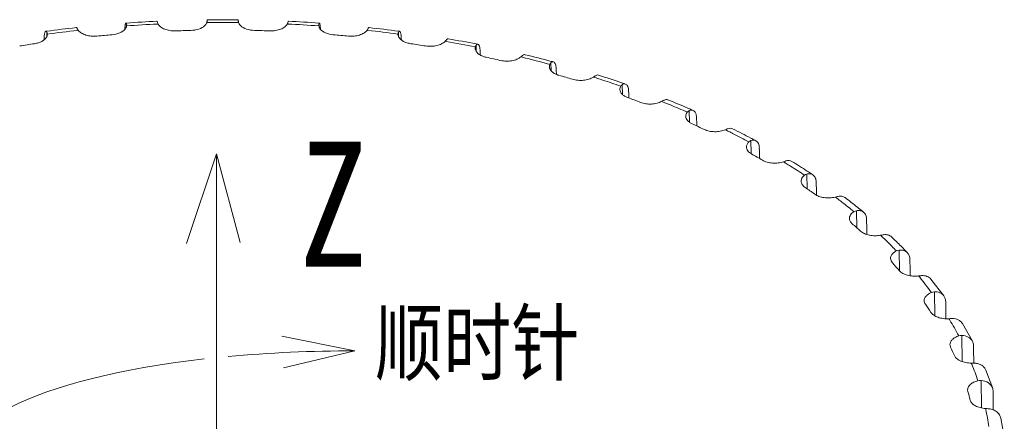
# Model space of a CAD drawing. Extents: x 695 to 3294, y -288 to 575.
# Tile 76 of 83: x 2799 to 2862, y 389 to 415. Entities that reach past the tile are written whole.
import ezdxf

# ---------------------------------------------------------------- set-up
doc = ezdxf.new("R2010")
doc.units = 0
doc.header["$LTSCALE"] = 16.335
doc.layers.add('7_ALL_FEATURES', color=7, linetype='CONTINUOUS', lineweight=15)
doc.layers.add('dim', color=3, linetype='CONTINUOUS', lineweight=13)
doc.styles.get("Standard").update_dxf_attribs({"font": 'txt', "width": 0.8})

msp = doc.modelspace()

# ---------------------------------------------------------------- linework, layer by layer
at = {"layer": '7_ALL_FEATURES', "color": 7, "linetype": 'Continuous'}
for p, q in [((2805.666, 414.707), (2805.706, 414.71)), ((2810.868, 414.923), (2812.86, 414.923)), ((2810.872, 414.847), (2810.872, 414.839)), ((2812.855, 414.839), (2812.855, 414.847)), ((2818.022, 414.71), (2818.061, 414.707)), ((2800.424, 413.746), (2800.42, 413.623)), ((2800.531, 414.18), (2800.601, 414.189)), ((2800.636, 414.004), (2800.636, 413.986)), ((2823.092, 413.986), (2823.092, 414.004)), ((2823.127, 414.189), (2823.197, 414.18)), ((2823.304, 413.746), (2823.308, 413.623)), ((2828.035, 413.096), (2828.043, 413.181)), ((2828.106, 413.368), (2828.211, 413.347)), ((2837.433, 410.882), (2837.485, 410.864)), ((2837.876, 409.937), (2837.876, 409.912)), ((2841.723, 409.235), (2841.785, 409.209)), ((2845.694, 407.344), (2845.762, 407.308)), ((2849.306, 405.23), (2849.376, 405.184)), ((2849.896, 403.753), (2849.897, 403.683)), ((2852.523, 402.914), (2852.592, 402.859)), ((2857.22, 398.318), (2858.054, 397.243)), ((2859.244, 395.465), (2859.884, 394.336)), ((2860.748, 392.485), (2861.182, 391.313)), ((2859.59, 391.12), (2859.575, 391.214)), ((2861.182, 391.313), (2861.217, 391.101)), ((2861.707, 389.413), (2861.927, 388.212))]:
    msp.add_line(p, q, dxfattribs=at)
at = {"layer": '7_ALL_FEATURES', "color": 9, "linetype": 'Continuous'}
for p, q in [((2807.686, 414.646), (2807.724, 414.648)), ((2816.004, 414.648), (2816.042, 414.646)), ((2800.611, 414.109), (2800.604, 413.854)), ((2802.563, 414.24), (2802.617, 414.246)), ((2821.111, 414.246), (2821.164, 414.24)), ((2823.116, 414.109), (2823.124, 413.854)), ((2826.117, 413.539), (2826.185, 413.528)), ((2828.09, 413.283), (2828.101, 412.897)), ((2830.966, 412.537), (2831.047, 412.517)), ((2832.885, 412.163), (2832.9, 411.652)), ((2835.607, 411.249), (2835.698, 411.22)), ((2837.451, 410.762), (2837.468, 410.138)), ((2839.987, 409.69), (2840.085, 409.65)), ((2841.735, 409.095), (2841.754, 408.363)), ((2844.059, 407.877), (2844.162, 407.826)), ((2845.693, 407.18), (2845.713, 406.347)), ((2848.16, 405.593), (2848.237, 405.545)), ((2849.28, 405.039), (2849.3, 404.097)), ((2852.457, 402.694), (2852.478, 401.602)), ((2855.19, 400.171), (2855.21, 398.852)), ((2857.447, 397.499), (2857.467, 395.969)), ((2859.206, 394.705), (2859.222, 393.038)), ((2860.445, 391.822), (2860.457, 390.066)), ((2860.728, 390.029), (2860.741, 389.969))]:
    msp.add_line(p, q, dxfattribs=at)
at = {"layer": '7_ALL_FEATURES', "color": 7, "linetype": 'Continuous'}
for centre, radius, start, end in [((2811.547, 331.931), 82.983, 96.27338, 97.57992), ((2811.826, 329.036), 85.892, 92.78863, 94.08572), ((2811.896, 328.944), 85.984, 85.91497, 87.21066), ((2812.155, 331.72), 83.196, 82.4218, 83.72502), ((2811.74, 331.944), 82.314, 94.85194, 95.5297), ((2811.859, 330.11), 84.151, 91.38785, 92.05572), ((2811.868, 330.11), 84.151, 87.94428, 88.61215), ((2811.988, 331.944), 82.314, 84.4703, 85.14806), ((2812.798, 335.902), 78.964, 78.82202, 80.14373), ((2811.301, 335.471), 78.759, 98.38838, 99.08639), ((2812.427, 335.471), 78.759, 80.91361, 81.61162), ((2825.322, 414.367), 1.146, 318.41219, 320.2635), ((2813.378, 340.517), 73.623, 77.21779, 77.9482), ((2827.974, 416.239), 4.76, 308.94664, 310.62384), ((2814.005, 341.437), 73.299, 75.05369, 76.41042), ((2814.365, 342.813), 71.876, 74.93201, 75.04847), ((2814.933, 346.551), 67.391, 73.32147, 74.09634), ((2815.871, 347.891), 66.578, 71.1036, 72.46247), ((2816.375, 349.384), 65.003, 70.88253, 71.04887), ((2817.151, 353.209), 60.372, 69.15344, 69.98736), ((2818.426, 354.819), 59.193, 66.82302, 68.22812), ((2819.065, 356.33), 57.553, 66.51425, 66.74931), ((2820.009, 360.033), 52.972, 64.63142, 65.54139), ((2821.531, 361.584), 51.748, 62.16558, 63.61935), ((2822.335, 363.12), 50.014, 61.73838, 62.06977), ((2823.404, 366.583), 45.592, 59.65954, 60.66533), ((2825.123, 367.943), 44.442, 57.03501, 58.53739), ((2825.993, 369.293), 42.837, 56.44822, 56.91518), ((2827.17, 372.476), 38.596, 54.12774, 55.25177), ((2829.017, 373.542), 37.62, 51.32995, 52.87099), ((2829.902, 374.654), 36.198, 50.52563, 51.18459), ((2831.085, 377.424), 32.284, 47.91498, 49.18119), ((2832.971, 378.116), 31.571, 44.94357, 46.49931), ((2833.721, 378.87), 30.507, 43.85063, 44.93707), ((2834.896, 381.255), 26.877, 40.90027, 42.33106), ((2838.341, 383.928), 22.512, 32.98723, 34.59732), ((2841.173, 385.537), 19.253, 24.1465, 25.93325), ((2843.154, 386.283), 17.133, 14.47182, 16.40154)]:
    msp.add_arc(centre, radius, start, end, dxfattribs=at)
at = {"layer": '7_ALL_FEATURES', "color": 9, "linetype": 'Continuous'}
for centre, radius, start, end in [((2811.822, 329.9), 84.848, 92.79433, 94.13109), ((2811.864, 328.893), 85.856, 89.32432, 90.67568), ((2811.898, 329.779), 84.969, 85.86986, 87.20472), ((2811.551, 332.719), 82.014, 96.29155, 97.64796), ((2812.149, 332.49), 82.246, 82.35394, 83.70654), ((2812.815, 336.817), 77.867, 78.72243, 80.11326), ((2814.05, 342.438), 72.111, 74.916, 76.36722), ((2815.649, 348.013), 66.311, 72.24865, 72.40153), ((2815.769, 348.386), 65.919, 71.94766, 72.2488), ((2816.093, 349.376), 64.877, 70.86369, 71.94876), ((2818.15, 354.955), 58.93, 67.93089, 68.14684), ((2818.302, 355.331), 58.525, 67.66969, 67.93094), ((2818.701, 356.298), 57.479, 66.49509, 67.6712), ((2821.29, 361.921), 51.287, 63.21132, 63.51564), ((2821.468, 362.274), 50.892, 63.00689, 63.2112), ((2821.915, 363.147), 49.911, 61.7169, 63.0089), ((2824.734, 368.13), 44.184, 58.40836, 58.56394), ((2824.94, 368.464), 43.792, 57.97888, 58.40876), ((2825.593, 369.502), 42.566, 56.42465, 57.86114), ((2828.642, 373.868), 37.239, 52.71317, 52.90121), ((2828.902, 374.209), 36.81, 52.11124, 52.71397), ((2829.536, 375.021), 35.781, 50.50084, 52.11349), ((2832.625, 378.574), 31.071, 46.30989, 46.5319), ((2832.932, 378.894), 30.628, 45.46268, 46.31138), ((2833.556, 379.527), 29.739, 43.82019, 45.46402), ((2836.418, 382.112), 25.881, 39.08561, 39.33763), ((2837.009, 382.588), 25.122, 36.28884, 39.09298), ((2839.756, 384.486), 21.781, 30.96376, 31.2319), ((2840.247, 384.777), 21.21, 27.81662, 30.97119), ((2842.399, 385.829), 18.813, 21.94873, 22.20604), ((2842.753, 385.97), 18.432, 18.45097, 21.95517), ((2844.345, 386.43), 16.773, 8.37809, 12.17811)]:
    msp.add_arc(centre, radius, start, end, dxfattribs=at)
at = {"layer": '7_ALL_FEATURES', "color": 7, "linetype": 'Continuous'}
for major_axis, ratio, start_param, end_param in [((-47.519, 1581.072), 0.010334, -1.574166, -1.574012), ((-45.568, 1583.87), 0.013373, -1.575019, -1.574799), ((-43.129, 1586.536), 0.016254, -1.576004, -1.575748), ((-40.23, 1589.04), 0.018949, -1.577179, -1.576844), ((-36.904, 1591.358), 0.021431, -1.578496, -1.578076), ((-33.188, 1593.464), 0.023679, -1.579916, -1.579429), ((-29.122, 1595.336), 0.025669, -1.581502, -1.580888), ((-24.75, 1596.954), 0.027385, -1.583102, -1.582439), ((-20.118, 1598.302), 0.02881, -1.58475, -1.584067), ((-15.275, 1599.365), 0.029932, -1.586442, -1.585756), ((-10.273, 1600.132), 0.03074, -1.58822, -1.587492)]:
    msp.add_ellipse((2811.864, 417.499), major_axis=major_axis, ratio=ratio, start_param=start_param, end_param=end_param, dxfattribs=at)
for points, knots in [([(2802.551, 414.345), (2802.541, 414.365), (2802.525, 414.395), (2802.492, 414.419), (2802.48, 414.418)], [0, 0, 0, 0, 0.64162, 1, 1, 1, 1]), ([(2802.617, 414.246), (2802.61, 414.255), (2802.586, 414.287), (2802.564, 414.321), (2802.551, 414.345)], [0, 0, 0, 0, 0.290768, 1, 1, 1, 1]), ([(2805.602, 414.315), (2805.605, 414.387), (2805.61, 414.486), (2805.625, 414.603), (2805.635, 414.648), (2805.64, 414.666)], [0, 0, 0, 0, 0.612639, 0.836996, 1, 1, 1, 1]), ([(2805.71, 414.527), (2805.707, 414.509), (2805.69, 414.437), (2805.652, 414.37), (2805.617, 414.325)], [0, 0, 0, 0, 0.238438, 1, 1, 1, 1]), ([(2805.64, 414.666), (2805.643, 414.677), (2805.648, 414.692), (2805.661, 414.707), (2805.666, 414.707)], [0, 0, 0, 0, 0.652155, 1, 1, 1, 1]), ([(2805.666, 414.707), (2805.675, 414.708), (2805.696, 414.676), (2805.703, 414.652), (2805.708, 414.632)], [0, 0, 0, 0, 0.313061, 1, 1, 1, 1]), ([(2805.708, 414.632), (2805.709, 414.628), (2805.714, 414.608), (2805.715, 414.587), (2805.715, 414.571)], [0, 0, 0, 0, 0.227298, 1, 1, 1, 1]), ([(2805.715, 414.571), (2805.714, 414.568), (2805.714, 414.553), (2805.712, 414.538), (2805.71, 414.527)], [0, 0, 0, 0, 0.237505, 1, 1, 1, 1]), ([(2807.68, 414.751), (2807.676, 414.77), (2807.668, 414.795), (2807.657, 414.82), (2807.65, 414.827), (2807.647, 414.827)], [0, 0, 0, 0, 0.703291, 0.897542, 1, 1, 1, 1]), ([(2807.724, 414.648), (2807.719, 414.658), (2807.702, 414.691), (2807.687, 414.726), (2807.68, 414.751)], [0, 0, 0, 0, 0.292628, 1, 1, 1, 1]), ([(2808.841, 414.208), (2808.72, 414.203), (2808.484, 414.217), (2808.158, 414.301), (2807.893, 414.439), (2807.763, 414.576), (2807.724, 414.648)], [0, 0, 0, 0, 0.289711, 0.56249, 0.801468, 1, 1, 1, 1]), ([(2810.722, 414.547), (2810.617, 414.445), (2810.319, 414.291), (2809.997, 414.241), (2809.821, 414.237)], [0, 0, 0, 0, 0.455519, 1, 1, 1, 1]), ([(2810.851, 414.742), (2810.845, 414.725), (2810.814, 414.653), (2810.765, 414.589), (2810.722, 414.547)], [0, 0, 0, 0, 0.234965, 1, 1, 1, 1]), ([(2810.863, 414.782), (2810.863, 414.778), (2810.859, 414.765), (2810.855, 414.752), (2810.851, 414.742)], [0, 0, 0, 0, 0.238171, 1, 1, 1, 1]), ([(2810.857, 414.766), (2810.857, 414.778), (2810.859, 414.817), (2810.861, 414.856), (2810.863, 414.884)], [0, 0, 0, 0, 0.308347, 1, 1, 1, 1]), ([(2810.863, 414.884), (2810.864, 414.889), (2810.864, 414.899), (2810.865, 414.912), (2810.867, 414.918), (2810.867, 414.923), (2810.868, 414.923)], [0, 0, 0, 0, 0.431658, 0.742406, 0.931383, 1, 1, 1, 1]), ([(2810.872, 414.839), (2810.872, 414.835), (2810.871, 414.815), (2810.867, 414.796), (2810.863, 414.782)], [0, 0, 0, 0, 0.22535, 1, 1, 1, 1]), ([(2810.868, 414.923), (2810.869, 414.923), (2810.869, 414.921), (2810.87, 414.918), (2810.87, 414.912), (2810.871, 414.899), (2810.872, 414.877), (2810.872, 414.858), (2810.872, 414.847)], [0, 0, 0, 0, 0.018269, 0.066637, 0.146194, 0.256698, 0.568962, 1, 1, 1, 1]), ([(2812.855, 414.847), (2812.856, 414.864), (2812.857, 414.889), (2812.857, 414.914), (2812.859, 414.922)], [0, 0, 0, 0, 0.683896, 1, 1, 1, 1]), ([(2812.876, 414.742), (2812.873, 414.751), (2812.863, 414.783), (2812.856, 414.815), (2812.855, 414.839)], [0, 0, 0, 0, 0.286962, 1, 1, 1, 1]), ([(2812.859, 414.922), (2812.859, 414.922), (2812.859, 414.923), (2812.859, 414.923), (2812.86, 414.923)], [0, 0, 0, 0, 0.685125, 1, 1, 1, 1]), ([(2812.86, 414.923), (2812.86, 414.923), (2812.861, 414.918), (2812.862, 414.912), (2812.863, 414.899), (2812.865, 414.882), (2812.866, 414.859), (2812.868, 414.82), (2812.87, 414.788), (2812.871, 414.766)], [0, 0, 0, 0, 0.017638, 0.066241, 0.146167, 0.257191, 0.398919, 0.570558, 1, 1, 1, 1]), ([(2813.006, 414.547), (2812.991, 414.562), (2812.937, 414.619), (2812.895, 414.688), (2812.876, 414.742)], [0, 0, 0, 0, 0.268177, 1, 1, 1, 1]), ([(2813.907, 414.237), (2813.731, 414.241), (2813.409, 414.291), (2813.111, 414.445), (2813.006, 414.547)], [0, 0, 0, 0, 0.544483, 1, 1, 1, 1]), ([(2816.004, 414.648), (2815.964, 414.576), (2815.834, 414.439), (2815.569, 414.301), (2815.243, 414.217), (2815.008, 414.203), (2814.887, 414.208)], [0, 0, 0, 0, 0.198532, 0.43751, 0.710289, 1, 1, 1, 1]), ([(2816.023, 414.687), (2816.022, 414.684), (2816.016, 414.671), (2816.009, 414.658), (2816.004, 414.648)], [0, 0, 0, 0, 0.238128, 1, 1, 1, 1]), ([(2816.047, 414.751), (2816.046, 414.746), (2816.04, 414.724), (2816.031, 414.703), (2816.023, 414.687)], [0, 0, 0, 0, 0.218736, 1, 1, 1, 1]), ([(2816.081, 414.827), (2816.078, 414.827), (2816.071, 414.82), (2816.059, 414.795), (2816.052, 414.77), (2816.047, 414.751)], [0, 0, 0, 0, 0.102458, 0.296709, 1, 1, 1, 1]), ([(2818.018, 414.527), (2818.017, 414.531), (2818.015, 414.546), (2818.014, 414.56), (2818.013, 414.571)], [0, 0, 0, 0, 0.262572, 1, 1, 1, 1]), ([(2818.111, 414.325), (2818.099, 414.341), (2818.056, 414.402), (2818.027, 414.473), (2818.018, 414.527)], [0, 0, 0, 0, 0.265826, 1, 1, 1, 1]), ([(2818.02, 414.632), (2818.024, 414.649), (2818.033, 414.675), (2818.047, 414.702), (2818.055, 414.706)], [0, 0, 0, 0, 0.649208, 1, 1, 1, 1]), ([(2818.061, 414.707), (2818.068, 414.707), (2818.082, 414.688), (2818.092, 414.652), (2818.104, 414.592), (2818.11, 414.545), (2818.112, 414.518)], [0, 0, 0, 0, 0.099241, 0.293881, 0.5953, 1, 1, 1, 1]), ([(2818.112, 414.518), (2818.114, 414.503), (2818.12, 414.436), (2818.124, 414.368), (2818.126, 414.315)], [0, 0, 0, 0, 0.221866, 1, 1, 1, 1]), ([(2821.176, 414.345), (2821.174, 414.341), (2821.162, 414.319), (2821.149, 414.299), (2821.138, 414.283)], [0, 0, 0, 0, 0.219312, 1, 1, 1, 1]), ([(2821.248, 414.418), (2821.236, 414.419), (2821.203, 414.395), (2821.187, 414.365), (2821.176, 414.345)], [0, 0, 0, 0, 0.35838, 1, 1, 1, 1]), ([(2800.58, 413.798), (2800.514, 413.685), (2800.337, 413.547), (2800.061, 413.436), (2799.897, 413.4), (2799.811, 413.387)], [0, 0, 0, 0, 0.439858, 0.708261, 1, 1, 1, 1]), ([(2800.424, 413.746), (2800.425, 413.802), (2800.431, 413.902), (2800.445, 414.002), (2800.455, 414.046)], [0, 0, 0, 0, 0.557175, 1, 1, 1, 1]), ([(2800.455, 414.046), (2800.46, 414.069), (2800.471, 414.107), (2800.488, 414.144), (2800.498, 414.158)], [0, 0, 0, 0, 0.58126, 1, 1, 1, 1]), ([(2800.498, 414.158), (2800.5, 414.161), (2800.509, 414.171), (2800.521, 414.179), (2800.531, 414.18)], [0, 0, 0, 0, 0.293996, 1, 1, 1, 1]), ([(2800.531, 414.18), (2800.545, 414.182), (2800.569, 414.168), (2800.593, 414.14), (2800.605, 414.12), (2800.611, 414.109)], [0, 0, 0, 0, 0.377024, 0.652893, 1, 1, 1, 1]), ([(2800.623, 413.9), (2800.621, 413.891), (2800.61, 413.856), (2800.594, 413.822), (2800.58, 413.798)], [0, 0, 0, 0, 0.244102, 1, 1, 1, 1]), ([(2800.611, 414.109), (2800.615, 414.102), (2800.63, 414.069), (2800.635, 414.032), (2800.636, 414.004)], [0, 0, 0, 0, 0.223061, 1, 1, 1, 1]), ([(2803.808, 413.874), (2803.687, 413.863), (2803.447, 413.863), (2803.109, 413.927), (2802.822, 414.049), (2802.67, 414.176), (2802.617, 414.246)], [0, 0, 0, 0, 0.281473, 0.552749, 0.795699, 1, 1, 1, 1]), ([(2805.617, 414.325), (2805.53, 414.216), (2805.255, 414.043), (2804.948, 413.977), (2804.777, 413.963)], [0, 0, 0, 0, 0.447709, 1, 1, 1, 1]), ([(2818.95, 413.963), (2818.779, 413.977), (2818.473, 414.043), (2818.197, 414.216), (2818.111, 414.325)], [0, 0, 0, 0, 0.552293, 1, 1, 1, 1]), ([(2821.111, 414.246), (2821.058, 414.176), (2820.906, 414.049), (2820.619, 413.927), (2820.28, 413.863), (2820.041, 413.863), (2819.92, 413.874)], [0, 0, 0, 0, 0.204301, 0.447251, 0.718527, 1, 1, 1, 1]), ([(2821.138, 414.283), (2821.136, 414.28), (2821.127, 414.267), (2821.118, 414.255), (2821.111, 414.246)], [0, 0, 0, 0, 0.238703, 1, 1, 1, 1]), ([(2823.092, 414.004), (2823.092, 414.011), (2823.093, 414.036), (2823.097, 414.062), (2823.103, 414.079)], [0, 0, 0, 0, 0.269968, 1, 1, 1, 1]), ([(2823.148, 413.798), (2823.139, 413.813), (2823.109, 413.872), (2823.093, 413.937), (2823.092, 413.986)], [0, 0, 0, 0, 0.261105, 1, 1, 1, 1]), ([(2823.116, 414.109), (2823.123, 414.12), (2823.135, 414.14), (2823.158, 414.168), (2823.183, 414.182), (2823.197, 414.18)], [0, 0, 0, 0, 0.347107, 0.622976, 1, 1, 1, 1]), ([(2823.916, 413.387), (2823.83, 413.4), (2823.666, 413.436), (2823.391, 413.547), (2823.214, 413.685), (2823.148, 413.798)], [0, 0, 0, 0, 0.291741, 0.560144, 1, 1, 1, 1]), ([(2823.197, 414.18), (2823.2, 414.18), (2823.213, 414.176), (2823.223, 414.166), (2823.23, 414.158)], [0, 0, 0, 0, 0.220094, 1, 1, 1, 1]), ([(2823.23, 414.158), (2823.244, 414.139), (2823.266, 414.081), (2823.278, 414.023), (2823.284, 413.987)], [0, 0, 0, 0, 0.401123, 1, 1, 1, 1]), ([(2823.284, 413.987), (2823.287, 413.97), (2823.297, 413.89), (2823.302, 413.809), (2823.304, 413.746)], [0, 0, 0, 0, 0.220058, 1, 1, 1, 1]), ([(2826.315, 413.701), (2826.307, 413.702), (2826.282, 413.701), (2826.242, 413.677), (2826.217, 413.651), (2826.204, 413.634)], [0, 0, 0, 0, 0.188283, 0.534521, 1, 1, 1, 1]), ([(2826.117, 413.539), (2826.051, 413.473), (2825.88, 413.358), (2825.573, 413.253), (2825.225, 413.208), (2824.984, 413.222), (2824.865, 413.242)], [0, 0, 0, 0, 0.211055, 0.457776, 0.727053, 1, 1, 1, 1]), ([(2826.179, 413.606), (2826.175, 413.601), (2826.154, 413.578), (2826.133, 413.556), (2826.117, 413.539)], [0, 0, 0, 0, 0.226881, 1, 1, 1, 1]), ([(2828.75, 412.517), (2828.652, 412.538), (2828.471, 412.594), (2828.241, 412.725), (2828.082, 412.893), (2828.037, 413.032), (2828.035, 413.096)], [0, 0, 0, 0, 0.306309, 0.575653, 0.803205, 1, 1, 1, 1]), ([(2828.054, 413.22), (2828.056, 413.226), (2828.065, 413.248), (2828.078, 413.269), (2828.09, 413.283)], [0, 0, 0, 0, 0.26387, 1, 1, 1, 1]), ([(2828.09, 413.283), (2828.099, 413.294), (2828.123, 413.318), (2828.163, 413.346), (2828.197, 413.35), (2828.211, 413.347)], [0, 0, 0, 0, 0.315676, 0.695652, 1, 1, 1, 1]), ([(2828.211, 413.347), (2828.234, 413.343), (2828.266, 413.316), (2828.294, 413.267), (2828.323, 413.192), (2828.347, 413.07), (2828.354, 412.965), (2828.356, 412.906)], [0, 0, 0, 0, 0.140962, 0.23496, 0.348694, 0.637262, 1, 1, 1, 1]), ([(2830.966, 412.537), (2830.89, 412.475), (2830.701, 412.372), (2830.378, 412.285), (2830.023, 412.261), (2829.783, 412.289), (2829.667, 412.316)], [0, 0, 0, 0, 0.218464, 0.468762, 0.735687, 1, 1, 1, 1]), ([(2831.227, 412.683), (2831.216, 412.686), (2831.159, 412.689), (2831.107, 412.655), (2831.074, 412.626)], [0, 0, 0, 0, 0.208119, 1, 1, 1, 1]), ([(2832.79, 411.915), (2832.789, 411.928), (2832.79, 411.978), (2832.802, 412.029), (2832.816, 412.064)], [0, 0, 0, 0, 0.247064, 1, 1, 1, 1]), ([(2833.399, 411.362), (2833.314, 411.387), (2833.158, 411.446), (2832.961, 411.574), (2832.828, 411.732), (2832.792, 411.857), (2832.79, 411.915)], [0, 0, 0, 0, 0.303836, 0.570723, 0.79894, 1, 1, 1, 1]), ([(2832.816, 412.064), (2832.82, 412.074), (2832.837, 412.111), (2832.862, 412.144), (2832.885, 412.163)], [0, 0, 0, 0, 0.265647, 1, 1, 1, 1]), ([(2832.885, 412.163), (2832.911, 412.185), (2832.962, 412.219), (2833.025, 412.225), (2833.051, 412.218)], [0, 0, 0, 0, 0.5579, 1, 1, 1, 1]), ([(2833.051, 412.218), (2833.078, 412.21), (2833.133, 412.17), (2833.184, 412.069), (2833.217, 411.931), (2833.226, 411.826), (2833.227, 411.768)], [0, 0, 0, 0, 0.164793, 0.378424, 0.657897, 1, 1, 1, 1]), ([(2835.607, 411.249), (2835.52, 411.192), (2835.316, 411.102), (2834.98, 411.034), (2834.623, 411.031), (2834.386, 411.073), (2834.274, 411.107)], [0, 0, 0, 0, 0.22631, 0.480005, 0.744319, 1, 1, 1, 1]), ([(2835.733, 411.331), (2835.724, 411.325), (2835.682, 411.298), (2835.64, 411.27), (2835.607, 411.249)], [0, 0, 0, 0, 0.219888, 1, 1, 1, 1]), ([(2835.933, 411.375), (2835.903, 411.385), (2835.829, 411.384), (2835.766, 411.352), (2835.733, 411.331)], [0, 0, 0, 0, 0.447834, 1, 1, 1, 1]), ([(2837.303, 410.455), (2837.302, 410.491), (2837.311, 410.566), (2837.341, 410.635), (2837.36, 410.668)], [0, 0, 0, 0, 0.487581, 1, 1, 1, 1]), ([(2837.36, 410.668), (2837.366, 410.678), (2837.39, 410.714), (2837.423, 410.745), (2837.451, 410.762)], [0, 0, 0, 0, 0.259824, 1, 1, 1, 1]), ([(2837.451, 410.762), (2837.485, 410.784), (2837.554, 410.816), (2837.632, 410.813), (2837.664, 410.802)], [0, 0, 0, 0, 0.543881, 1, 1, 1, 1]), ([(2837.664, 410.802), (2837.694, 410.792), (2837.755, 410.749), (2837.816, 410.644), (2837.854, 410.506), (2837.863, 410.401), (2837.865, 410.344)], [0, 0, 0, 0, 0.184485, 0.404742, 0.676653, 1, 1, 1, 1]), ([(2837.812, 409.935), (2837.74, 409.961), (2837.608, 410.022), (2837.444, 410.145), (2837.334, 410.291), (2837.305, 410.403), (2837.303, 410.455)], [0, 0, 0, 0, 0.300315, 0.56476, 0.794154, 1, 1, 1, 1]), ([(2839.987, 409.69), (2839.891, 409.639), (2839.675, 409.562), (2839.328, 409.514), (2838.973, 409.531), (2838.742, 409.588), (2838.636, 409.628)], [0, 0, 0, 0, 0.234453, 0.491378, 0.752877, 1, 1, 1, 1]), ([(2840.131, 409.764), (2840.12, 409.758), (2840.072, 409.734), (2840.024, 409.709), (2839.987, 409.69)], [0, 0, 0, 0, 0.224039, 1, 1, 1, 1]), ([(2840.312, 409.806), (2840.298, 409.807), (2840.235, 409.805), (2840.174, 409.785), (2840.131, 409.764)], [0, 0, 0, 0, 0.227646, 1, 1, 1, 1]), ([(2841.525, 408.733), (2841.524, 408.78), (2841.541, 408.881), (2841.593, 408.967), (2841.625, 409.007)], [0, 0, 0, 0, 0.479484, 1, 1, 1, 1]), ([(2841.941, 408.251), (2841.881, 408.278), (2841.772, 408.339), (2841.638, 408.455), (2841.55, 408.588), (2841.527, 408.686), (2841.525, 408.733)], [0, 0, 0, 0, 0.295785, 0.557837, 0.788916, 1, 1, 1, 1]), ([(2841.625, 409.007), (2841.633, 409.017), (2841.664, 409.052), (2841.704, 409.08), (2841.735, 409.095)], [0, 0, 0, 0, 0.25557, 1, 1, 1, 1]), ([(2841.735, 409.095), (2841.779, 409.116), (2841.868, 409.145), (2841.963, 409.132), (2842.001, 409.115)], [0, 0, 0, 0, 0.535296, 1, 1, 1, 1]), ([(2842.001, 409.115), (2842.034, 409.101), (2842.098, 409.054), (2842.164, 408.946), (2842.206, 408.808), (2842.215, 408.705), (2842.217, 408.65)], [0, 0, 0, 0, 0.200492, 0.426944, 0.692922, 1, 1, 1, 1]), ([(2844.059, 407.877), (2843.956, 407.832), (2843.729, 407.769), (2843.376, 407.741), (2843.026, 407.779), (2842.804, 407.849), (2842.704, 407.897)], [0, 0, 0, 0, 0.242804, 0.5028, 0.761311, 1, 1, 1, 1]), ([(2844.219, 407.941), (2844.207, 407.937), (2844.153, 407.916), (2844.1, 407.894), (2844.059, 407.877)], [0, 0, 0, 0, 0.227866, 1, 1, 1, 1]), ([(2844.525, 407.943), (2844.482, 407.964), (2844.375, 407.985), (2844.272, 407.961), (2844.219, 407.941)], [0, 0, 0, 0, 0.464072, 1, 1, 1, 1]), ([(2845.411, 406.767), (2845.409, 406.826), (2845.438, 406.953), (2845.516, 407.053), (2845.564, 407.099)], [0, 0, 0, 0, 0.470424, 1, 1, 1, 1]), ([(2845.74, 406.329), (2845.692, 406.356), (2845.604, 406.414), (2845.499, 406.521), (2845.43, 406.64), (2845.412, 406.726), (2845.411, 406.767)], [0, 0, 0, 0, 0.290318, 0.550074, 0.783295, 1, 1, 1, 1]), ([(2845.693, 407.18), (2845.748, 407.2), (2845.859, 407.224), (2845.971, 407.197), (2846.017, 407.172)], [0, 0, 0, 0, 0.529915, 1, 1, 1, 1]), ([(2846.017, 407.172), (2846.051, 407.154), (2846.115, 407.102), (2846.183, 406.993), (2846.225, 406.857), (2846.235, 406.757), (2846.237, 406.705)], [0, 0, 0, 0, 0.213346, 0.44529, 0.706715, 1, 1, 1, 1]), ([(2847.779, 405.829), (2847.669, 405.792), (2847.435, 405.742), (2847.079, 405.735), (2846.737, 405.793), (2846.526, 405.877), (2846.434, 405.93)], [0, 0, 0, 0, 0.251305, 0.514206, 0.769569, 1, 1, 1, 1]), ([(2847.953, 405.884), (2847.94, 405.88), (2847.881, 405.863), (2847.823, 405.844), (2847.779, 405.829)], [0, 0, 0, 0, 0.23135, 1, 1, 1, 1]), ([(2848.32, 405.851), (2848.27, 405.882), (2848.144, 405.919), (2848.017, 405.902), (2847.953, 405.884)], [0, 0, 0, 0, 0.468029, 1, 1, 1, 1]), ([(2848.917, 404.579), (2848.916, 404.613), (2848.924, 404.685), (2848.983, 404.828), (2849.068, 404.916), (2849.133, 404.966)], [0, 0, 0, 0, 0.226369, 0.463289, 1, 1, 1, 1]), ([(2849.28, 405.039), (2849.348, 405.057), (2849.484, 405.073), (2849.615, 405.027), (2849.668, 404.992)], [0, 0, 0, 0, 0.526543, 1, 1, 1, 1]), ([(2849.668, 404.992), (2849.701, 404.971), (2849.762, 404.915), (2849.854, 404.763), (2849.878, 404.623), (2849.88, 404.529)], [0, 0, 0, 0, 0.224186, 0.461489, 1, 1, 1, 1]), ([(2849.168, 404.189), (2849.097, 404.238), (2849.003, 404.325), (2848.931, 404.47), (2848.918, 404.543), (2848.917, 404.579)], [0, 0, 0, 0, 0.540481, 0.776838, 1, 1, 1, 1]), ([(2851.104, 403.57), (2850.99, 403.54), (2850.751, 403.504), (2850.395, 403.518), (2850.065, 403.595), (2849.868, 403.692), (2849.786, 403.751)], [0, 0, 0, 0, 0.259906, 0.525528, 0.77758, 1, 1, 1, 1]), ([(2851.292, 403.614), (2851.277, 403.611), (2851.214, 403.598), (2851.152, 403.583), (2851.104, 403.57)], [0, 0, 0, 0, 0.234521, 1, 1, 1, 1]), ([(2851.725, 403.536), (2851.668, 403.578), (2851.523, 403.637), (2851.37, 403.629), (2851.292, 403.614)], [0, 0, 0, 0, 0.470444, 1, 1, 1, 1]), ([(2852.004, 402.192), (2852.003, 402.232), (2852.015, 402.316), (2852.073, 402.435), (2852.169, 402.543), (2852.25, 402.603), (2852.295, 402.63)], [0, 0, 0, 0, 0.219713, 0.453173, 0.711499, 1, 1, 1, 1]), ([(2852.457, 402.694), (2852.54, 402.709), (2852.704, 402.714), (2852.856, 402.644), (2852.915, 402.596)], [0, 0, 0, 0, 0.524511, 1, 1, 1, 1]), ([(2852.915, 402.596), (2852.975, 402.546), (2853.076, 402.404), (2853.105, 402.234), (2853.106, 402.146)], [0, 0, 0, 0, 0.471533, 1, 1, 1, 1]), ([(2852.188, 401.855), (2852.135, 401.901), (2852.046, 402.001), (2852.006, 402.131), (2852.004, 402.192)], [0, 0, 0, 0, 0.533579, 1, 1, 1, 1]), ([(2854, 401.124), (2853.882, 401.101), (2853.641, 401.08), (2853.29, 401.114), (2852.974, 401.21), (2852.794, 401.319), (2852.722, 401.383)], [0, 0, 0, 0, 0.26855, 0.536666, 0.785233, 1, 1, 1, 1]), ([(2854.198, 401.156), (2854.182, 401.154), (2854.116, 401.145), (2854.05, 401.134), (2854, 401.124)], [0, 0, 0, 0, 0.237431, 1, 1, 1, 1]), ([(2854.703, 401.017), (2854.641, 401.075), (2854.476, 401.163), (2854.292, 401.168), (2854.198, 401.156)], [0, 0, 0, 0, 0.471758, 1, 1, 1, 1]), ([(2854.64, 399.634), (2854.639, 399.679), (2854.655, 399.776), (2854.732, 399.909), (2854.854, 400.027), (2854.956, 400.09), (2855.013, 400.118)], [0, 0, 0, 0, 0.213839, 0.444836, 0.705457, 1, 1, 1, 1]), ([(2855.19, 400.171), (2855.289, 400.183), (2855.486, 400.173), (2855.658, 400.071), (2855.721, 400.005)], [0, 0, 0, 0, 0.523437, 1, 1, 1, 1]), ([(2855.721, 400.005), (2855.772, 399.952), (2855.855, 399.817), (2855.88, 399.663), (2855.881, 399.583)], [0, 0, 0, 0, 0.481321, 1, 1, 1, 1]), ([(2854.765, 399.354), (2854.728, 399.394), (2854.668, 399.481), (2854.642, 399.584), (2854.64, 399.634)], [0, 0, 0, 0, 0.524484, 1, 1, 1, 1]), ([(2856.435, 398.517), (2856.315, 398.502), (2856.074, 398.495), (2855.73, 398.549), (2855.433, 398.663), (2855.27, 398.783), (2855.211, 398.852)], [0, 0, 0, 0, 0.277148, 0.547457, 0.792355, 1, 1, 1, 1]), ([(2856.641, 398.538), (2856.624, 398.537), (2856.555, 398.532), (2856.487, 398.524), (2856.435, 398.517)], [0, 0, 0, 0, 0.240133, 1, 1, 1, 1]), ([(2857.22, 398.318), (2857.188, 398.357), (2857.113, 398.426), (2856.922, 398.525), (2856.753, 398.544), (2856.641, 398.538)], [0, 0, 0, 0, 0.232732, 0.474371, 1, 1, 1, 1]), ([(2856.796, 396.931), (2856.794, 396.983), (2856.815, 397.092), (2856.913, 397.239), (2857.065, 397.365), (2857.19, 397.429), (2857.258, 397.456)], [0, 0, 0, 0, 0.20828, 0.437258, 0.700311, 1, 1, 1, 1]), ([(2857.447, 397.499), (2857.566, 397.505), (2857.746, 397.48), (2857.945, 397.365), (2858.022, 397.286), (2858.054, 397.243)], [0, 0, 0, 0, 0.520811, 0.763465, 1, 1, 1, 1]), ([(2856.873, 396.711), (2856.85, 396.744), (2856.812, 396.815), (2856.797, 396.893), (2856.796, 396.931)], [0, 0, 0, 0, 0.516016, 1, 1, 1, 1]), ([(2858.054, 397.243), (2858.093, 397.191), (2858.153, 397.069), (2858.173, 396.936), (2858.174, 396.868)], [0, 0, 0, 0, 0.488834, 1, 1, 1, 1]), ([(2858.381, 395.779), (2858.26, 395.771), (2858.022, 395.778), (2857.689, 395.852), (2857.412, 395.982), (2857.271, 396.114), (2857.224, 396.185)], [0, 0, 0, 0, 0.285561, 0.557647, 0.798675, 1, 1, 1, 1]), ([(2858.593, 395.787), (2858.576, 395.787), (2858.505, 395.786), (2858.434, 395.783), (2858.381, 395.779)], [0, 0, 0, 0, 0.242677, 1, 1, 1, 1]), ([(2859.244, 395.465), (2859.214, 395.515), (2859.136, 395.608), (2858.924, 395.749), (2858.725, 395.787), (2858.593, 395.787)], [0, 0, 0, 0, 0.232672, 0.47448, 1, 1, 1, 1]), ([(2858.447, 394.114), (2858.445, 394.171), (2858.472, 394.295), (2858.592, 394.454), (2858.776, 394.586), (2858.925, 394.649), (2859.006, 394.675)], [0, 0, 0, 0, 0.203132, 0.430597, 0.696163, 1, 1, 1, 1]), ([(2859.206, 394.705), (2859.345, 394.704), (2859.557, 394.658), (2859.776, 394.497), (2859.854, 394.392), (2859.884, 394.336)], [0, 0, 0, 0, 0.520709, 0.763518, 1, 1, 1, 1]), ([(2859.884, 394.336), (2859.896, 394.313), (2859.939, 394.216), (2859.958, 394.11), (2859.959, 394.03)], [0, 0, 0, 0, 0.247084, 1, 1, 1, 1]), ([(2858.487, 393.957), (2858.481, 393.969), (2858.459, 394.019), (2858.448, 394.074), (2858.447, 394.114)], [0, 0, 0, 0, 0.258021, 1, 1, 1, 1]), ([(2859.817, 392.94), (2859.697, 392.939), (2859.463, 392.96), (2859.075, 393.071), (2858.812, 393.253), (2858.741, 393.413)], [0, 0, 0, 0, 0.29562, 0.570808, 1, 1, 1, 1]), ([(2860.033, 392.934), (2860.015, 392.935), (2859.943, 392.939), (2859.871, 392.94), (2859.817, 392.94)], [0, 0, 0, 0, 0.245108, 1, 1, 1, 1]), ([(2860.748, 392.485), (2860.722, 392.549), (2860.647, 392.67), (2860.479, 392.81), (2860.269, 392.903), (2860.113, 392.93), (2860.033, 392.934)], [0, 0, 0, 0, 0.231219, 0.472079, 0.728295, 1, 1, 1, 1]), ([(2859.575, 391.214), (2859.573, 391.277), (2859.607, 391.414), (2859.753, 391.585), (2859.97, 391.721), (2860.144, 391.78), (2860.238, 391.804)], [0, 0, 0, 0, 0.198476, 0.424954, 0.693072, 1, 1, 1, 1]), ([(2860.445, 391.822), (2860.609, 391.811), (2860.853, 391.737), (2861.086, 391.519), (2861.159, 391.384), (2861.182, 391.313)], [0, 0, 0, 0, 0.521098, 0.763965, 1, 1, 1, 1]), ([(2860.728, 390.029), (2860.61, 390.036), (2860.384, 390.069), (2860.083, 390.18), (2859.855, 390.341), (2859.763, 390.491), (2859.744, 390.564)], [0, 0, 0, 0, 0.300814, 0.574447, 0.807175, 1, 1, 1, 1]), ([(2860.945, 390.011), (2860.927, 390.013), (2860.855, 390.021), (2860.782, 390.026), (2860.728, 390.029)], [0, 0, 0, 0, 0.247467, 1, 1, 1, 1]), ([(2861.707, 389.413), (2861.69, 389.49), (2861.625, 389.642), (2861.451, 389.827), (2861.217, 389.957), (2861.038, 390), (2860.945, 390.011)], [0, 0, 0, 0, 0.229984, 0.470628, 0.727633, 1, 1, 1, 1])]:
    msp.add_open_spline(points, degree=3, knots=knots, dxfattribs=at)
for points in [[(2818.013, 414.571), (2818.013, 414.582), (2818.013, 414.592), (2818.014, 414.602)], [(2818.014, 414.602), (2818.015, 414.612), (2818.017, 414.622), (2818.02, 414.632)], [(2818.055, 414.706), (2818.057, 414.707), (2818.059, 414.707), (2818.061, 414.707)], [(2800.636, 413.986), (2800.635, 413.957), (2800.63, 413.928), (2800.623, 413.9)], [(2823.103, 414.079), (2823.107, 414.089), (2823.111, 414.099), (2823.116, 414.109)], [(2828.043, 413.181), (2828.045, 413.194), (2828.049, 413.207), (2828.054, 413.22)], [(2840.381, 409.79), (2840.359, 409.799), (2840.335, 409.804), (2840.312, 409.806)], [(2845.564, 407.099), (2845.6, 407.135), (2845.645, 407.163), (2845.693, 407.18)], [(2849.133, 404.966), (2849.177, 404.999), (2849.227, 405.025), (2849.28, 405.039)], [(2852.295, 402.63), (2852.344, 402.661), (2852.4, 402.683), (2852.457, 402.694)], [(2855.013, 400.118), (2855.068, 400.146), (2855.129, 400.164), (2855.19, 400.171)], [(2857.258, 397.456), (2857.318, 397.481), (2857.383, 397.495), (2857.447, 397.499)], [(2859.006, 394.675), (2859.07, 394.695), (2859.138, 394.706), (2859.206, 394.705)], [(2860.238, 391.804), (2860.305, 391.82), (2860.376, 391.826), (2860.445, 391.822)]]:
    msp.add_open_spline(points, degree=3, dxfattribs=at)
at = {"layer": 'dim'}
for p, q in [((2809.557, 400.6), (2811.463, 406.338)), ((2811.463, 331.722), (2811.463, 406.338)), ((2811.463, 406.338), (2812.979, 400.667)), ((2820.32, 393.719), (2815.645, 394.669)), ((2820.32, 393.719), (2815.761, 392.64))]:
    msp.add_line(p, q, dxfattribs=at)
at = {"layer": 'dim', "extrusion": (0, 0, -1)}
for start_param, end_param in [(7.525274, 7.858121), (4.708249, 7.458562)]:
    msp.add_ellipse((2820.217, 386.984), major_axis=(-24.764, 0), ratio=0.27196, start_param=start_param, end_param=end_param, dxfattribs=at)

# ---------------------------------------------------------------- texts
at = {"layer": 'dim', "attachment_point": 1}
for s, insert, char_height, width in [('Z', (2816.788, 407.111), 8, 11.67063), ('{\\fSimSun|b0|i0|c134|p2;顺时针}', (2821.618, 396.24), 4, 26.23013)]:
    msp.add_mtext(s, dxfattribs=dict(at, insert=insert, char_height=char_height, width=width))

doc.saveas('drawing.dxf')
